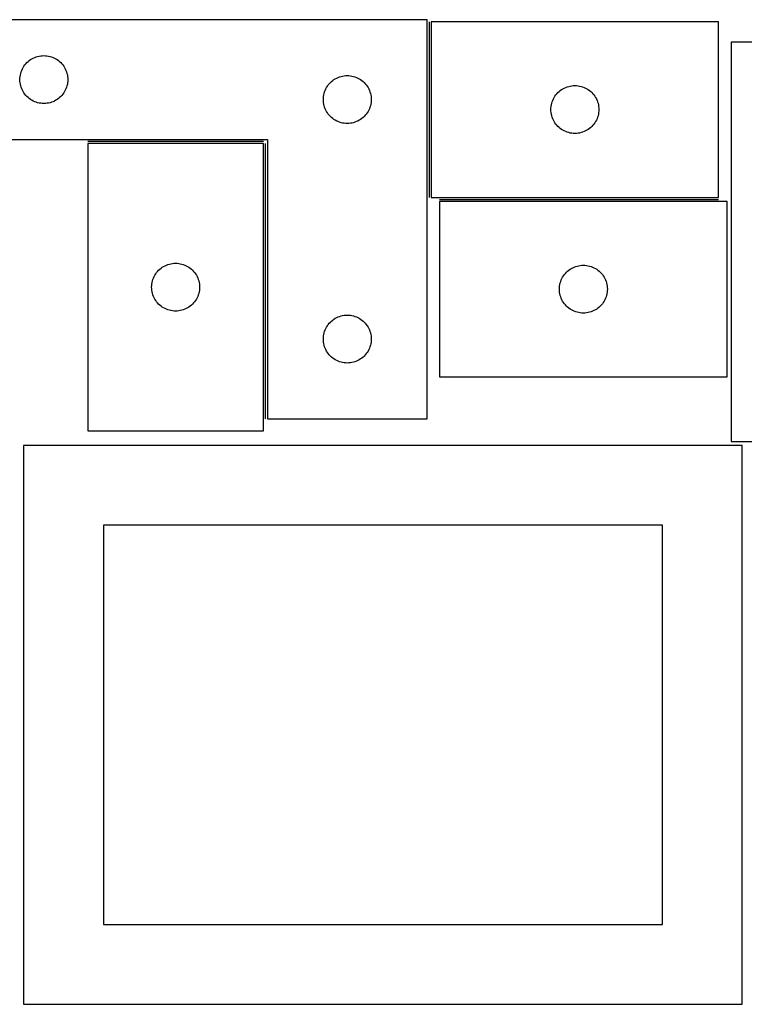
# Model space of a CAD drawing. Header units: millimetres. Extents: x 7 to 1243, y 7 to 2493.
# Tile 12 of 18: x 277 to 549, y 2122 to 2492. Entities that reach past the tile are written whole.
import ezdxf

# ---------------------------------------------------------------- set-up
doc = ezdxf.new("R2010")
doc.units = ezdxf.units.MM
doc.layers.add('COMMON', color=5, linetype='CONTINUOUS', true_color=0x0000ff)
doc.layers.add('CUT', color=7, linetype='CONTINUOUS', true_color=0x000000)

msp = doc.modelspace()

# ---------------------------------------------------------------- linework, layer by layer
at = {"layer": 'COMMON'}
for p, q in [((430.410183, 2490.935334), (430.410183, 2424.935334)), ((368.160182, 2445.935089), (302.160182, 2445.935089)), ((368.910183, 2341.685089), (368.910183, 2445.185088)), ((434.347258, 2424.185333), (539.160184, 2424.185333))]:
    msp.add_line(p, q, dxfattribs=at)
at = {"layer": 'CUT'}
for p, q in [((429.660183, 2491.685089), (249.660183, 2491.685089)), ((429.660183, 2341.685089), (429.660183, 2491.685089)), ((539.160184, 2490.935334), (431.160184, 2490.935334)), ((431.160184, 2490.935334), (431.160184, 2424.935334)), ((539.160184, 2424.935334), (539.160184, 2490.935334)), ((603.913848, 2483.2305), (543.913848, 2483.2305)), ((543.913848, 2483.2305), (543.913848, 2333.2305)), ((278.520003, 2474.663942), (278.893624, 2475.119201)), ((278.893624, 2475.119201), (279.296222, 2475.54905)), ((279.296222, 2475.54905), (279.72607, 2475.951647)), ((279.72607, 2475.951647), (280.18133, 2476.325269)), ((280.18133, 2476.325269), (280.660051, 2476.668315)), ((280.660051, 2476.668315), (281.160183, 2476.979317)), ((281.160183, 2476.979317), (281.679585, 2477.256944)), ((281.679585, 2477.256944), (282.216032, 2477.500005)), ((282.216032, 2477.500005), (282.767228, 2477.70746)), ((282.767228, 2477.70746), (283.330811, 2477.878421)), ((283.330811, 2477.878421), (283.90437, 2478.012156)), ((283.90437, 2478.012156), (284.485447, 2478.108093)), ((284.485447, 2478.108093), (285.071555, 2478.165819)), ((285.071555, 2478.165819), (285.660183, 2478.185089)), ((285.660183, 2478.185089), (286.248811, 2478.165819)), ((286.248811, 2478.165819), (286.834918, 2478.108093)), ((286.834918, 2478.108093), (287.415996, 2478.012156)), ((287.415996, 2478.012156), (287.989554, 2477.878421)), ((287.989554, 2477.878421), (288.553138, 2477.70746)), ((288.553138, 2477.70746), (289.104334, 2477.500005)), ((289.104334, 2477.500005), (289.640781, 2477.256944)), ((289.640781, 2477.256944), (290.160183, 2476.979317)), ((290.160183, 2476.979317), (290.660315, 2476.668315)), ((290.660315, 2476.668315), (291.139036, 2476.325269)), ((291.139036, 2476.325269), (291.594295, 2475.951647)), ((291.594295, 2475.951647), (292.024144, 2475.54905)), ((292.024144, 2475.54905), (292.426741, 2475.119201)), ((292.426741, 2475.119201), (292.800363, 2474.663942)), ((276.833115, 2470.940902), (276.96685, 2471.51446)), ((276.96685, 2471.51446), (277.137812, 2472.078044)), ((277.137812, 2472.078044), (277.345267, 2472.62924)), ((277.345267, 2472.62924), (277.588328, 2473.165687)), ((277.588328, 2473.165687), (277.865954, 2473.685089)), ((277.865954, 2473.685089), (278.176956, 2474.185221)), ((278.176956, 2474.185221), (278.520003, 2474.663942)), ((292.800363, 2474.663942), (293.143409, 2474.185221)), ((293.143409, 2474.185221), (293.454411, 2473.685089)), ((293.454411, 2473.685089), (293.732037, 2473.165687)), ((293.732037, 2473.165687), (293.975099, 2472.62924)), ((293.975099, 2472.62924), (294.182554, 2472.078044)), ((294.182554, 2472.078044), (294.353515, 2471.51446)), ((294.353515, 2471.51446), (294.48725, 2470.940902)), ((276.660183, 2469.185089), (276.679452, 2469.773717)), ((276.679452, 2468.596461), (276.660183, 2469.185089)), ((276.679452, 2469.773717), (276.737179, 2470.359825)), ((276.737179, 2468.010353), (276.679452, 2468.596461)), ((276.737179, 2470.359825), (276.833115, 2470.940902)), ((276.833115, 2467.429276), (276.737179, 2468.010353)), ((294.48725, 2470.940902), (294.583187, 2470.359825)), ((294.583187, 2468.010353), (294.48725, 2467.429276)), ((294.583187, 2470.359825), (294.640913, 2469.773717)), ((294.640913, 2468.596461), (294.583187, 2468.010353)), ((294.640913, 2469.773717), (294.660183, 2469.185089)), ((294.660183, 2469.185089), (294.640913, 2468.596461)), ((392.520003, 2467.163942), (392.893624, 2467.619201)), ((392.893624, 2467.619201), (393.296222, 2468.04905)), ((393.296222, 2468.04905), (393.72607, 2468.451647)), ((393.72607, 2468.451647), (394.18133, 2468.825269)), ((394.18133, 2468.825269), (394.660051, 2469.168315)), ((394.660051, 2469.168315), (395.160183, 2469.479317)), ((395.160183, 2469.479317), (395.679585, 2469.756944)), ((395.679585, 2469.756944), (396.216032, 2470.000005)), ((396.216032, 2470.000005), (396.767228, 2470.20746)), ((396.767228, 2470.20746), (397.330811, 2470.378421)), ((397.330811, 2470.378421), (397.90437, 2470.512156)), ((397.90437, 2470.512156), (398.485447, 2470.608093)), ((398.485447, 2470.608093), (399.071555, 2470.665819)), ((399.071555, 2470.665819), (399.660183, 2470.685089)), ((399.660183, 2470.685089), (400.248811, 2470.665819)), ((400.248811, 2470.665819), (400.834918, 2470.608093)), ((400.834918, 2470.608093), (401.415996, 2470.512156)), ((401.415996, 2470.512156), (401.989554, 2470.378421)), ((401.989554, 2470.378421), (402.553138, 2470.20746)), ((402.553138, 2470.20746), (403.104334, 2470.000005)), ((403.104334, 2470.000005), (403.640781, 2469.756944)), ((403.640781, 2469.756944), (404.160183, 2469.479317)), ((404.160183, 2469.479317), (404.660315, 2469.168315)), ((404.660315, 2469.168315), (405.139036, 2468.825269)), ((405.139036, 2468.825269), (405.594295, 2468.451647)), ((405.594295, 2468.451647), (406.024144, 2468.04905)), ((406.024144, 2468.04905), (406.426741, 2467.619201)), ((406.426741, 2467.619201), (406.800363, 2467.163942)), ((276.96685, 2466.855717), (276.833115, 2467.429276)), ((277.137812, 2466.292134), (276.96685, 2466.855717)), ((277.345267, 2465.740938), (277.137812, 2466.292134)), ((277.588328, 2465.204491), (277.345267, 2465.740938)), ((277.865954, 2464.685089), (277.588328, 2465.204491)), ((278.176956, 2464.184957), (277.865954, 2464.685089)), ((278.520003, 2463.706236), (278.176956, 2464.184957)), ((293.143409, 2464.184957), (292.800363, 2463.706236)), ((293.454411, 2464.685089), (293.143409, 2464.184957)), ((293.732037, 2465.204491), (293.454411, 2464.685089)), ((293.975099, 2465.740938), (293.732037, 2465.204491)), ((294.182554, 2466.292134), (293.975099, 2465.740938)), ((294.353515, 2466.855717), (294.182554, 2466.292134)), ((294.48725, 2467.429276), (294.353515, 2466.855717)), ((390.833115, 2463.440902), (390.96685, 2464.01446)), ((390.96685, 2464.01446), (391.137812, 2464.578044)), ((391.137812, 2464.578044), (391.345267, 2465.12924)), ((391.345267, 2465.12924), (391.588328, 2465.665687)), ((391.588328, 2465.665687), (391.865954, 2466.185089)), ((391.865954, 2466.185089), (392.176956, 2466.685221)), ((392.176956, 2466.685221), (392.520003, 2467.163942)), ((406.800363, 2467.163942), (407.143409, 2466.685221)), ((407.143409, 2466.685221), (407.454411, 2466.185089)), ((407.454411, 2466.185089), (407.732037, 2465.665687)), ((407.732037, 2465.665687), (407.975099, 2465.12924)), ((407.975099, 2465.12924), (408.182554, 2464.578044)), ((408.182554, 2464.578044), (408.353515, 2464.01446)), ((408.353515, 2464.01446), (408.48725, 2463.440902)), ((478.393625, 2463.869447), (478.796223, 2464.299295)), ((478.796223, 2464.299295), (479.226071, 2464.701892)), ((479.226071, 2464.701892), (479.681331, 2465.075514)), ((479.681331, 2465.075514), (480.160052, 2465.418561)), ((480.160052, 2465.418561), (480.660184, 2465.729563)), ((480.660184, 2465.729563), (481.179586, 2466.007189)), ((481.179586, 2466.007189), (481.716033, 2466.25025)), ((481.716033, 2466.25025), (482.267229, 2466.457705)), ((482.267229, 2466.457705), (482.830812, 2466.628667)), ((482.830812, 2466.628667), (483.404371, 2466.762402)), ((483.404371, 2466.762402), (483.985448, 2466.858338)), ((483.985448, 2466.858338), (484.571556, 2466.916065)), ((484.571556, 2466.916065), (485.160184, 2466.935334)), ((485.160184, 2466.935334), (485.748812, 2466.916065)), ((485.748812, 2466.916065), (486.334919, 2466.858338)), ((486.334919, 2466.858338), (486.915997, 2466.762402)), ((486.915997, 2466.762402), (487.489555, 2466.628667)), ((487.489555, 2466.628667), (488.053139, 2466.457705)), ((488.053139, 2466.457705), (488.604335, 2466.25025)), ((488.604335, 2466.25025), (489.140782, 2466.007189)), ((489.140782, 2466.007189), (489.660184, 2465.729563)), ((489.660184, 2465.729563), (490.160316, 2465.418561)), ((490.160316, 2465.418561), (490.639037, 2465.075514)), ((490.639037, 2465.075514), (491.094296, 2464.701892)), ((491.094296, 2464.701892), (491.524145, 2464.299295)), ((491.524145, 2464.299295), (491.926742, 2463.869447)), ((278.893624, 2463.250976), (278.520003, 2463.706236)), ((279.296222, 2462.821128), (278.893624, 2463.250976)), ((279.72607, 2462.418531), (279.296222, 2462.821128)), ((280.18133, 2462.044909), (279.72607, 2462.418531)), ((280.660051, 2461.701862), (280.18133, 2462.044909)), ((281.160183, 2461.39086), (280.660051, 2461.701862)), ((281.679585, 2461.113234), (281.160183, 2461.39086)), ((282.216032, 2460.870173), (281.679585, 2461.113234)), ((282.767228, 2460.662718), (282.216032, 2460.870173)), ((283.330811, 2460.491756), (282.767228, 2460.662718)), ((283.90437, 2460.358021), (283.330811, 2460.491756)), ((284.485447, 2460.262085), (283.90437, 2460.358021)), ((285.071555, 2460.204359), (284.485447, 2460.262085)), ((285.660183, 2460.185089), (285.071555, 2460.204359)), ((286.248811, 2460.204359), (285.660183, 2460.185089)), ((286.834918, 2460.262085), (286.248811, 2460.204359)), ((287.415996, 2460.358021), (286.834918, 2460.262085)), ((287.989554, 2460.491756), (287.415996, 2460.358021)), ((288.553138, 2460.662718), (287.989554, 2460.491756)), ((289.104334, 2460.870173), (288.553138, 2460.662718)), ((289.640781, 2461.113234), (289.104334, 2460.870173)), ((290.160183, 2461.39086), (289.640781, 2461.113234)), ((290.660315, 2461.701862), (290.160183, 2461.39086)), ((291.139036, 2462.044909), (290.660315, 2461.701862)), ((291.594295, 2462.418531), (291.139036, 2462.044909)), ((292.024144, 2462.821128), (291.594295, 2462.418531)), ((292.426741, 2463.250976), (292.024144, 2462.821128)), ((292.800363, 2463.706236), (292.426741, 2463.250976)), ((390.660183, 2461.685089), (390.679452, 2462.273717)), ((390.679452, 2461.096461), (390.660183, 2461.685089)), ((390.679452, 2462.273717), (390.737179, 2462.859825)), ((390.737179, 2460.510353), (390.679452, 2461.096461)), ((390.737179, 2462.859825), (390.833115, 2463.440902)), ((390.833115, 2459.929276), (390.737179, 2460.510353)), ((408.48725, 2463.440902), (408.583187, 2462.859825)), ((408.583187, 2460.510353), (408.48725, 2459.929276)), ((408.583187, 2462.859825), (408.640913, 2462.273717)), ((408.640913, 2461.096461), (408.583187, 2460.510353)), ((408.640913, 2462.273717), (408.660183, 2461.685089)), ((408.660183, 2461.685089), (408.640913, 2461.096461)), ((476.333116, 2459.691147), (476.466851, 2460.264706)), ((476.466851, 2460.264706), (476.637813, 2460.828289)), ((476.637813, 2460.828289), (476.845268, 2461.379485)), ((476.845268, 2461.379485), (477.088329, 2461.915932)), ((477.088329, 2461.915932), (477.365955, 2462.435334)), ((477.365955, 2462.435334), (477.676957, 2462.935466)), ((477.676957, 2462.935466), (478.020004, 2463.414187)), ((478.020004, 2463.414187), (478.393625, 2463.869447)), ((491.926742, 2463.869447), (492.300364, 2463.414187)), ((492.300364, 2463.414187), (492.64341, 2462.935466)), ((492.64341, 2462.935466), (492.954412, 2462.435334)), ((492.954412, 2462.435334), (493.232038, 2461.915932)), ((493.232038, 2461.915932), (493.4751, 2461.379485)), ((493.4751, 2461.379485), (493.682555, 2460.828289)), ((493.682555, 2460.828289), (493.853516, 2460.264706)), ((493.853516, 2460.264706), (493.987251, 2459.691147)), ((390.96685, 2459.355717), (390.833115, 2459.929276)), ((391.137812, 2458.792134), (390.96685, 2459.355717)), ((391.345267, 2458.240938), (391.137812, 2458.792134)), ((391.588328, 2457.704491), (391.345267, 2458.240938)), ((391.865954, 2457.185089), (391.588328, 2457.704491)), ((392.176956, 2456.684957), (391.865954, 2457.185089)), ((392.520003, 2456.206236), (392.176956, 2456.684957)), ((407.143409, 2456.684957), (406.800363, 2456.206236)), ((407.454411, 2457.185089), (407.143409, 2456.684957)), ((407.732037, 2457.704491), (407.454411, 2457.185089)), ((407.975099, 2458.240938), (407.732037, 2457.704491)), ((408.182554, 2458.792134), (407.975099, 2458.240938)), ((408.353515, 2459.355717), (408.182554, 2458.792134)), ((408.48725, 2459.929276), (408.353515, 2459.355717)), ((476.160184, 2457.935334), (476.179453, 2458.523962)), ((476.179453, 2457.346706), (476.160184, 2457.935334)), ((476.179453, 2458.523962), (476.23718, 2459.11007)), ((476.23718, 2456.760598), (476.179453, 2457.346706)), ((476.23718, 2459.11007), (476.333116, 2459.691147)), ((476.333116, 2456.179521), (476.23718, 2456.760598)), ((493.987251, 2459.691147), (494.083188, 2459.11007)), ((494.083188, 2456.760598), (493.987251, 2456.179521)), ((494.083188, 2459.11007), (494.140914, 2458.523962)), ((494.140914, 2457.346706), (494.083188, 2456.760598)), ((494.140914, 2458.523962), (494.160184, 2457.935334)), ((494.160184, 2457.935334), (494.140914, 2457.346706)), ((392.893624, 2455.750976), (392.520003, 2456.206236)), ((393.296222, 2455.321128), (392.893624, 2455.750976)), ((393.72607, 2454.918531), (393.296222, 2455.321128)), ((394.18133, 2454.544909), (393.72607, 2454.918531)), ((394.660051, 2454.201862), (394.18133, 2454.544909)), ((395.160183, 2453.89086), (394.660051, 2454.201862)), ((395.679585, 2453.613234), (395.160183, 2453.89086)), ((396.216032, 2453.370173), (395.679585, 2453.613234)), ((396.767228, 2453.162718), (396.216032, 2453.370173)), ((397.330811, 2452.991756), (396.767228, 2453.162718)), ((397.90437, 2452.858021), (397.330811, 2452.991756)), ((398.485447, 2452.762085), (397.90437, 2452.858021)), ((401.415996, 2452.858021), (400.834918, 2452.762085)), ((401.989554, 2452.991756), (401.415996, 2452.858021)), ((402.553138, 2453.162718), (401.989554, 2452.991756)), ((403.104334, 2453.370173), (402.553138, 2453.162718)), ((403.640781, 2453.613234), (403.104334, 2453.370173)), ((404.160183, 2453.89086), (403.640781, 2453.613234)), ((404.660315, 2454.201862), (404.160183, 2453.89086)), ((405.139036, 2454.544909), (404.660315, 2454.201862)), ((405.594295, 2454.918531), (405.139036, 2454.544909)), ((406.024144, 2455.321128), (405.594295, 2454.918531)), ((406.426741, 2455.750976), (406.024144, 2455.321128)), ((406.800363, 2456.206236), (406.426741, 2455.750976)), ((476.466851, 2455.605963), (476.333116, 2456.179521)), ((476.637813, 2455.042379), (476.466851, 2455.605963)), ((476.845268, 2454.491183), (476.637813, 2455.042379)), ((477.088329, 2453.954736), (476.845268, 2454.491183)), ((477.365955, 2453.435334), (477.088329, 2453.954736)), ((477.676957, 2452.935202), (477.365955, 2453.435334)), ((478.020004, 2452.456481), (477.676957, 2452.935202)), ((492.64341, 2452.935202), (492.300364, 2452.456481)), ((492.954412, 2453.435334), (492.64341, 2452.935202)), ((493.232038, 2453.954736), (492.954412, 2453.435334)), ((493.4751, 2454.491183), (493.232038, 2453.954736)), ((493.682555, 2455.042379), (493.4751, 2454.491183)), ((493.853516, 2455.605963), (493.682555, 2455.042379)), ((493.987251, 2456.179521), (493.853516, 2455.605963)), ((399.071555, 2452.704359), (398.485447, 2452.762085)), ((399.660183, 2452.685089), (399.071555, 2452.704359)), ((400.248811, 2452.704359), (399.660183, 2452.685089)), ((400.834918, 2452.762085), (400.248811, 2452.704359)), ((478.393625, 2452.001222), (478.020004, 2452.456481)), ((478.796223, 2451.571373), (478.393625, 2452.001222)), ((479.226071, 2451.168776), (478.796223, 2451.571373)), ((479.681331, 2450.795154), (479.226071, 2451.168776)), ((480.160052, 2450.452108), (479.681331, 2450.795154)), ((480.660184, 2450.141106), (480.160052, 2450.452108)), ((481.179586, 2449.86348), (480.660184, 2450.141106)), ((481.716033, 2449.620418), (481.179586, 2449.86348)), ((482.267229, 2449.412963), (481.716033, 2449.620418)), ((482.830812, 2449.242002), (482.267229, 2449.412963)), ((483.404371, 2449.108267), (482.830812, 2449.242002)), ((483.985448, 2449.01233), (483.404371, 2449.108267)), ((486.915997, 2449.108267), (486.334919, 2449.01233)), ((487.489555, 2449.242002), (486.915997, 2449.108267)), ((488.053139, 2449.412963), (487.489555, 2449.242002)), ((488.604335, 2449.620418), (488.053139, 2449.412963)), ((489.140782, 2449.86348), (488.604335, 2449.620418)), ((489.660184, 2450.141106), (489.140782, 2449.86348)), ((490.160316, 2450.452108), (489.660184, 2450.141106)), ((490.639037, 2450.795154), (490.160316, 2450.452108)), ((491.094296, 2451.168776), (490.639037, 2450.795154)), ((491.524145, 2451.571373), (491.094296, 2451.168776)), ((491.926742, 2452.001222), (491.524145, 2451.571373)), ((492.300364, 2452.456481), (491.926742, 2452.001222)), ((249.660183, 2446.685089), (369.660183, 2446.685089)), ((369.660183, 2446.685089), (369.660183, 2341.685089)), ((484.571556, 2448.954604), (483.985448, 2449.01233)), ((485.160184, 2448.935334), (484.571556, 2448.954604)), ((485.748812, 2448.954604), (485.160184, 2448.935334)), ((486.334919, 2449.01233), (485.748812, 2448.954604)), ((302.160182, 2445.185088), (302.160182, 2337.185088)), ((368.160182, 2445.185088), (302.160182, 2445.185088)), ((368.160182, 2337.185088), (368.160182, 2445.185088)), ((431.160184, 2424.935334), (539.160184, 2424.935334)), ((542.347258, 2423.435333), (434.347258, 2423.435333)), ((434.347258, 2423.435333), (434.347258, 2357.435333)), ((542.347258, 2357.435333), (542.347258, 2423.435333)), ((328.393623, 2397.1192), (328.796221, 2397.549049)), ((328.796221, 2397.549049), (329.226069, 2397.951646)), ((329.226069, 2397.951646), (329.681329, 2398.325268)), ((329.681329, 2398.325268), (330.16005, 2398.668314)), ((330.16005, 2398.668314), (330.660182, 2398.979316)), ((330.660182, 2398.979316), (331.179584, 2399.256943)), ((331.179584, 2399.256943), (331.716031, 2399.500004)), ((331.716031, 2399.500004), (332.267227, 2399.707459)), ((332.267227, 2399.707459), (332.83081, 2399.87842)), ((332.83081, 2399.87842), (333.404369, 2400.012155)), ((333.404369, 2400.012155), (333.985446, 2400.108092)), ((333.985446, 2400.108092), (334.571554, 2400.165818)), ((334.571554, 2400.165818), (335.160182, 2400.185088)), ((335.160182, 2400.185088), (335.74881, 2400.165818)), ((335.74881, 2400.165818), (336.334917, 2400.108092)), ((336.334917, 2400.108092), (336.915995, 2400.012155)), ((336.915995, 2400.012155), (337.489553, 2399.87842)), ((337.489553, 2399.87842), (338.053137, 2399.707459)), ((338.053137, 2399.707459), (338.604333, 2399.500004)), ((338.604333, 2399.500004), (339.14078, 2399.256943)), ((339.14078, 2399.256943), (339.660182, 2398.979316)), ((339.660182, 2398.979316), (340.160314, 2398.668314)), ((340.160314, 2398.668314), (340.639035, 2398.325268)), ((340.639035, 2398.325268), (341.094294, 2397.951646)), ((341.094294, 2397.951646), (341.524143, 2397.549049)), ((341.524143, 2397.549049), (341.92674, 2397.1192)), ((482.413146, 2397.201891), (482.868405, 2397.575513)), ((482.868405, 2397.575513), (483.347126, 2397.91856)), ((483.347126, 2397.91856), (483.847258, 2398.229562)), ((483.847258, 2398.229562), (484.36666, 2398.507188)), ((484.36666, 2398.507188), (484.903107, 2398.750249)), ((484.903107, 2398.750249), (485.454303, 2398.957704)), ((485.454303, 2398.957704), (486.017887, 2399.128666)), ((486.017887, 2399.128666), (486.591445, 2399.262401)), ((486.591445, 2399.262401), (487.172523, 2399.358337)), ((487.172523, 2399.358337), (487.75863, 2399.416064)), ((487.75863, 2399.416064), (488.347258, 2399.435333)), ((488.347258, 2399.435333), (488.935886, 2399.416064)), ((488.935886, 2399.416064), (489.521994, 2399.358337)), ((489.521994, 2399.358337), (490.103071, 2399.262401)), ((490.103071, 2399.262401), (490.67663, 2399.128666)), ((490.67663, 2399.128666), (491.240214, 2398.957704)), ((491.240214, 2398.957704), (491.791409, 2398.750249)), ((491.791409, 2398.750249), (492.327857, 2398.507188)), ((492.327857, 2398.507188), (492.847258, 2398.229562)), ((492.847258, 2398.229562), (493.34739, 2397.91856)), ((493.34739, 2397.91856), (493.826111, 2397.575513)), ((493.826111, 2397.575513), (494.281371, 2397.201891)), ((326.466849, 2393.514459), (326.637811, 2394.078043)), ((326.637811, 2394.078043), (326.845266, 2394.629239)), ((326.845266, 2394.629239), (327.088327, 2395.165686)), ((327.088327, 2395.165686), (327.365953, 2395.685088)), ((327.365953, 2395.685088), (327.676955, 2396.18522)), ((327.676955, 2396.18522), (328.020002, 2396.663941)), ((328.020002, 2396.663941), (328.393623, 2397.1192)), ((341.92674, 2397.1192), (342.300362, 2396.663941)), ((342.300362, 2396.663941), (342.643408, 2396.18522)), ((342.643408, 2396.18522), (342.95441, 2395.685088)), ((342.95441, 2395.685088), (343.232036, 2395.165686)), ((343.232036, 2395.165686), (343.475098, 2394.629239)), ((343.475098, 2394.629239), (343.682553, 2394.078043)), ((343.682553, 2394.078043), (343.853514, 2393.514459)), ((479.824887, 2393.328288), (480.032343, 2393.879484)), ((480.032343, 2393.879484), (480.275404, 2394.415931)), ((480.275404, 2394.415931), (480.55303, 2394.935333)), ((480.55303, 2394.935333), (480.864032, 2395.435465)), ((480.864032, 2395.435465), (481.207078, 2395.914186)), ((481.207078, 2395.914186), (481.5807, 2396.369446)), ((481.5807, 2396.369446), (481.983297, 2396.799294)), ((481.983297, 2396.799294), (482.413146, 2397.201891)), ((494.281371, 2397.201891), (494.711219, 2396.799294)), ((494.711219, 2396.799294), (495.113817, 2396.369446)), ((495.113817, 2396.369446), (495.487438, 2395.914186)), ((495.487438, 2395.914186), (495.830485, 2395.435465)), ((495.830485, 2395.435465), (496.141487, 2394.935333)), ((496.141487, 2394.935333), (496.419113, 2394.415931)), ((496.419113, 2394.415931), (496.662174, 2393.879484)), ((496.662174, 2393.879484), (496.869629, 2393.328288)), ((326.160182, 2391.185088), (326.179451, 2391.773716)), ((326.179451, 2390.59646), (326.160182, 2391.185088)), ((326.179451, 2391.773716), (326.237178, 2392.359824)), ((326.237178, 2390.010352), (326.179451, 2390.59646)), ((326.237178, 2392.359824), (326.333114, 2392.940901)), ((326.333114, 2389.429275), (326.237178, 2390.010352)), ((326.333114, 2392.940901), (326.466849, 2393.514459)), ((343.853514, 2393.514459), (343.987249, 2392.940901)), ((343.987249, 2392.940901), (344.083186, 2392.359824)), ((344.083186, 2390.010352), (343.987249, 2389.429275)), ((344.083186, 2392.359824), (344.140912, 2391.773716)), ((344.140912, 2390.59646), (344.083186, 2390.010352)), ((344.140912, 2391.773716), (344.160182, 2391.185088)), ((344.160182, 2391.185088), (344.140912, 2390.59646)), ((479.347258, 2390.435333), (479.366528, 2391.023961)), ((479.366528, 2389.846705), (479.347258, 2390.435333)), ((479.366528, 2391.023961), (479.424255, 2391.610069)), ((479.424255, 2391.610069), (479.520191, 2392.191146)), ((479.520191, 2392.191146), (479.653926, 2392.764705)), ((479.653926, 2392.764705), (479.824887, 2393.328288)), ((496.869629, 2393.328288), (497.040591, 2392.764705)), ((497.040591, 2392.764705), (497.174326, 2392.191146)), ((497.174326, 2392.191146), (497.270262, 2391.610069)), ((497.270262, 2391.610069), (497.327989, 2391.023961)), ((497.327989, 2391.023961), (497.347258, 2390.435333)), ((497.347258, 2390.435333), (497.327989, 2389.846705)), ((326.466849, 2388.855716), (326.333114, 2389.429275)), ((326.637811, 2388.292133), (326.466849, 2388.855716)), ((326.845266, 2387.740937), (326.637811, 2388.292133)), ((327.088327, 2387.20449), (326.845266, 2387.740937)), ((327.365953, 2386.685088), (327.088327, 2387.20449)), ((327.676955, 2386.184956), (327.365953, 2386.685088)), ((342.95441, 2386.685088), (342.643408, 2386.184956)), ((343.232036, 2387.20449), (342.95441, 2386.685088)), ((343.475098, 2387.740937), (343.232036, 2387.20449)), ((343.682553, 2388.292133), (343.475098, 2387.740937)), ((343.853514, 2388.855716), (343.682553, 2388.292133)), ((343.987249, 2389.429275), (343.853514, 2388.855716)), ((479.424255, 2389.260597), (479.366528, 2389.846705)), ((479.520191, 2388.67952), (479.424255, 2389.260597)), ((479.653926, 2388.105962), (479.520191, 2388.67952)), ((479.824887, 2387.542378), (479.653926, 2388.105962)), ((480.032343, 2386.991182), (479.824887, 2387.542378)), ((480.275404, 2386.454735), (480.032343, 2386.991182)), ((480.55303, 2385.935333), (480.275404, 2386.454735)), ((496.419113, 2386.454735), (496.141487, 2385.935333)), ((496.662174, 2386.991182), (496.419113, 2386.454735)), ((496.869629, 2387.542378), (496.662174, 2386.991182)), ((497.040591, 2388.105962), (496.869629, 2387.542378)), ((497.174326, 2388.67952), (497.040591, 2388.105962)), ((497.270262, 2389.260597), (497.174326, 2388.67952)), ((497.327989, 2389.846705), (497.270262, 2389.260597)), ((328.020002, 2385.706235), (327.676955, 2386.184956)), ((328.393623, 2385.250975), (328.020002, 2385.706235)), ((328.796221, 2384.821127), (328.393623, 2385.250975)), ((329.226069, 2384.41853), (328.796221, 2384.821127)), ((329.681329, 2384.044908), (329.226069, 2384.41853)), ((330.16005, 2383.701861), (329.681329, 2384.044908)), ((330.660182, 2383.390859), (330.16005, 2383.701861)), ((331.179584, 2383.113233), (330.660182, 2383.390859)), ((331.716031, 2382.870172), (331.179584, 2383.113233)), ((332.267227, 2382.662717), (331.716031, 2382.870172)), ((332.83081, 2382.491755), (332.267227, 2382.662717)), ((338.053137, 2382.662717), (337.489553, 2382.491755)), ((338.604333, 2382.870172), (338.053137, 2382.662717)), ((339.14078, 2383.113233), (338.604333, 2382.870172)), ((339.660182, 2383.390859), (339.14078, 2383.113233)), ((340.160314, 2383.701861), (339.660182, 2383.390859)), ((340.639035, 2384.044908), (340.160314, 2383.701861)), ((341.094294, 2384.41853), (340.639035, 2384.044908)), ((341.524143, 2384.821127), (341.094294, 2384.41853)), ((341.92674, 2385.250975), (341.524143, 2384.821127)), ((342.300362, 2385.706235), (341.92674, 2385.250975)), ((342.643408, 2386.184956), (342.300362, 2385.706235)), ((480.864032, 2385.435201), (480.55303, 2385.935333)), ((481.207078, 2384.95648), (480.864032, 2385.435201)), ((481.5807, 2384.501221), (481.207078, 2384.95648)), ((481.983297, 2384.071372), (481.5807, 2384.501221)), ((482.413146, 2383.668775), (481.983297, 2384.071372)), ((482.868405, 2383.295153), (482.413146, 2383.668775)), ((483.347126, 2382.952107), (482.868405, 2383.295153)), ((483.847258, 2382.641105), (483.347126, 2382.952107)), ((484.36666, 2382.363479), (483.847258, 2382.641105)), ((492.847258, 2382.641105), (492.327857, 2382.363479)), ((493.34739, 2382.952107), (492.847258, 2382.641105)), ((493.826111, 2383.295153), (493.34739, 2382.952107)), ((494.281371, 2383.668775), (493.826111, 2383.295153)), ((494.711219, 2384.071372), (494.281371, 2383.668775)), ((495.113817, 2384.501221), (494.711219, 2384.071372)), ((495.487438, 2384.95648), (495.113817, 2384.501221)), ((495.830485, 2385.435201), (495.487438, 2384.95648)), ((496.141487, 2385.935333), (495.830485, 2385.435201)), ((333.404369, 2382.35802), (332.83081, 2382.491755)), ((333.985446, 2382.262084), (333.404369, 2382.35802)), ((334.571554, 2382.204358), (333.985446, 2382.262084)), ((335.160182, 2382.185088), (334.571554, 2382.204358)), ((335.74881, 2382.204358), (335.160182, 2382.185088)), ((336.334917, 2382.262084), (335.74881, 2382.204358)), ((336.915995, 2382.35802), (336.334917, 2382.262084)), ((337.489553, 2382.491755), (336.915995, 2382.35802)), ((393.72607, 2378.451647), (394.18133, 2378.825269)), ((394.18133, 2378.825269), (394.660051, 2379.168315)), ((394.660051, 2379.168315), (395.160183, 2379.479317)), ((395.160183, 2379.479317), (395.679585, 2379.756944)), ((395.679585, 2379.756944), (396.216032, 2380.000005)), ((396.216032, 2380.000005), (396.767228, 2380.20746)), ((396.767228, 2380.20746), (397.330811, 2380.378421)), ((397.330811, 2380.378421), (397.90437, 2380.512156)), ((397.90437, 2380.512156), (398.485447, 2380.608093)), ((398.485447, 2380.608093), (399.071555, 2380.665819)), ((399.071555, 2380.665819), (399.660183, 2380.685089)), ((399.660183, 2380.685089), (400.248811, 2380.665819)), ((400.248811, 2380.665819), (400.834918, 2380.608093)), ((400.834918, 2380.608093), (401.415996, 2380.512156)), ((401.415996, 2380.512156), (401.989554, 2380.378421)), ((401.989554, 2380.378421), (402.553138, 2380.20746)), ((402.553138, 2380.20746), (403.104334, 2380.000005)), ((403.104334, 2380.000005), (403.640781, 2379.756944)), ((403.640781, 2379.756944), (404.160183, 2379.479317)), ((404.160183, 2379.479317), (404.660315, 2379.168315)), ((404.660315, 2379.168315), (405.139036, 2378.825269)), ((405.139036, 2378.825269), (405.594295, 2378.451647)), ((484.903107, 2382.120417), (484.36666, 2382.363479)), ((485.454303, 2381.912962), (484.903107, 2382.120417)), ((486.017887, 2381.742001), (485.454303, 2381.912962)), ((486.591445, 2381.608266), (486.017887, 2381.742001)), ((487.172523, 2381.512329), (486.591445, 2381.608266)), ((487.75863, 2381.454603), (487.172523, 2381.512329)), ((488.347258, 2381.435333), (487.75863, 2381.454603)), ((488.935886, 2381.454603), (488.347258, 2381.435333)), ((489.521994, 2381.512329), (488.935886, 2381.454603)), ((490.103071, 2381.608266), (489.521994, 2381.512329)), ((490.67663, 2381.742001), (490.103071, 2381.608266)), ((491.240214, 2381.912962), (490.67663, 2381.742001)), ((491.791409, 2382.120417), (491.240214, 2381.912962)), ((492.327857, 2382.363479), (491.791409, 2382.120417)), ((391.137812, 2374.578044), (391.345267, 2375.12924)), ((391.345267, 2375.12924), (391.588328, 2375.665687)), ((391.588328, 2375.665687), (391.865954, 2376.185089)), ((391.865954, 2376.185089), (392.176956, 2376.685221)), ((392.176956, 2376.685221), (392.520003, 2377.163942)), ((392.520003, 2377.163942), (392.893624, 2377.619201)), ((392.893624, 2377.619201), (393.296222, 2378.04905)), ((393.296222, 2378.04905), (393.72607, 2378.451647)), ((405.594295, 2378.451647), (406.024144, 2378.04905)), ((406.024144, 2378.04905), (406.426741, 2377.619201)), ((406.426741, 2377.619201), (406.800363, 2377.163942)), ((406.800363, 2377.163942), (407.143409, 2376.685221)), ((407.143409, 2376.685221), (407.454411, 2376.185089)), ((407.454411, 2376.185089), (407.732037, 2375.665687)), ((407.732037, 2375.665687), (407.975099, 2375.12924)), ((407.975099, 2375.12924), (408.182554, 2374.578044)), ((390.660183, 2371.685089), (390.679452, 2372.273717)), ((390.679452, 2371.096461), (390.660183, 2371.685089)), ((390.679452, 2372.273717), (390.737179, 2372.859825)), ((390.737179, 2372.859825), (390.833115, 2373.440902)), ((390.833115, 2373.440902), (390.96685, 2374.01446)), ((390.96685, 2374.01446), (391.137812, 2374.578044)), ((408.182554, 2374.578044), (408.353515, 2374.01446)), ((408.353515, 2374.01446), (408.48725, 2373.440902)), ((408.48725, 2373.440902), (408.583187, 2372.859825)), ((408.583187, 2372.859825), (408.640913, 2372.273717)), ((408.640913, 2372.273717), (408.660183, 2371.685089)), ((408.660183, 2371.685089), (408.640913, 2371.096461)), ((390.737179, 2370.510353), (390.679452, 2371.096461)), ((390.833115, 2369.929276), (390.737179, 2370.510353)), ((390.96685, 2369.355717), (390.833115, 2369.929276)), ((391.137812, 2368.792134), (390.96685, 2369.355717)), ((391.345267, 2368.240938), (391.137812, 2368.792134)), ((391.588328, 2367.704491), (391.345267, 2368.240938)), ((407.975099, 2368.240938), (407.732037, 2367.704491)), ((408.182554, 2368.792134), (407.975099, 2368.240938)), ((408.353515, 2369.355717), (408.182554, 2368.792134)), ((408.48725, 2369.929276), (408.353515, 2369.355717)), ((408.583187, 2370.510353), (408.48725, 2369.929276)), ((408.640913, 2371.096461), (408.583187, 2370.510353)), ((391.865954, 2367.185089), (391.588328, 2367.704491)), ((392.176956, 2366.684957), (391.865954, 2367.185089)), ((392.520003, 2366.206236), (392.176956, 2366.684957)), ((392.893624, 2365.750976), (392.520003, 2366.206236)), ((393.296222, 2365.321128), (392.893624, 2365.750976)), ((393.72607, 2364.918531), (393.296222, 2365.321128)), ((394.18133, 2364.544909), (393.72607, 2364.918531)), ((394.660051, 2364.201862), (394.18133, 2364.544909)), ((395.160183, 2363.89086), (394.660051, 2364.201862)), ((404.660315, 2364.201862), (404.160183, 2363.89086)), ((405.139036, 2364.544909), (404.660315, 2364.201862)), ((405.594295, 2364.918531), (405.139036, 2364.544909)), ((406.024144, 2365.321128), (405.594295, 2364.918531)), ((406.426741, 2365.750976), (406.024144, 2365.321128)), ((406.800363, 2366.206236), (406.426741, 2365.750976)), ((407.143409, 2366.684957), (406.800363, 2366.206236)), ((407.454411, 2367.185089), (407.143409, 2366.684957)), ((407.732037, 2367.704491), (407.454411, 2367.185089)), ((395.679585, 2363.613234), (395.160183, 2363.89086)), ((396.216032, 2363.370173), (395.679585, 2363.613234)), ((396.767228, 2363.162718), (396.216032, 2363.370173)), ((397.330811, 2362.991756), (396.767228, 2363.162718)), ((397.90437, 2362.858021), (397.330811, 2362.991756)), ((398.485447, 2362.762085), (397.90437, 2362.858021)), ((399.071555, 2362.704359), (398.485447, 2362.762085)), ((399.660183, 2362.685089), (399.071555, 2362.704359)), ((400.248811, 2362.704359), (399.660183, 2362.685089)), ((400.834918, 2362.762085), (400.248811, 2362.704359)), ((401.415996, 2362.858021), (400.834918, 2362.762085)), ((401.989554, 2362.991756), (401.415996, 2362.858021)), ((402.553138, 2363.162718), (401.989554, 2362.991756)), ((403.104334, 2363.370173), (402.553138, 2363.162718)), ((403.640781, 2363.613234), (403.104334, 2363.370173)), ((404.160183, 2363.89086), (403.640781, 2363.613234)), ((434.347258, 2357.435333), (542.347258, 2357.435333)), ((369.660183, 2341.685089), (429.660183, 2341.685089)), ((302.160182, 2337.185088), (368.160182, 2337.185088)), ((548.0419, 2331.730499), (278.0419, 2331.730499)), ((278.0419, 2331.730499), (278.0419, 2121.730499)), ((543.913848, 2333.2305), (723.913848, 2333.2305)), ((548.0419, 2121.730499), (548.0419, 2331.730499)), ((518.0419, 2301.730499), (308.0419, 2301.730499)), ((308.0419, 2301.730499), (308.0419, 2151.730499)), ((518.0419, 2151.730499), (518.0419, 2301.730499)), ((308.0419, 2151.730499), (518.0419, 2151.730499)), ((278.0419, 2121.730499), (548.0419, 2121.730499))]:
    msp.add_line(p, q, dxfattribs=at)

doc.saveas('drawing.dxf')
